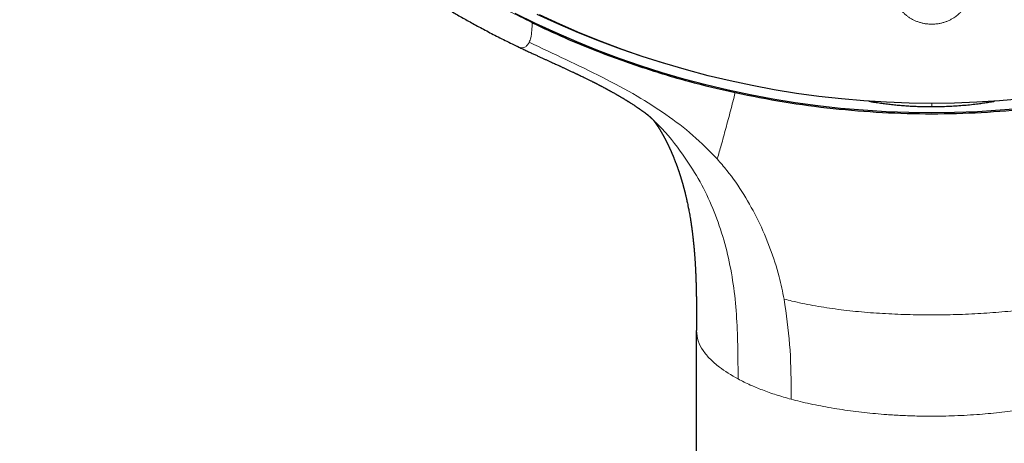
# Model space of a CAD drawing. Header units: millimetres. Extents: x 8 to 436, y 12 to 763.
# Tile 154 of 256: x 185 to 236, y 649 to 671. Entities that reach past the tile are written whole.
import ezdxf

# ---------------------------------------------------------------- set-up
doc = ezdxf.new("R2010")
doc.units = ezdxf.units.MM

msp = doc.modelspace()

# ---------------------------------------------------------------- linework, layer by layer
at = {"color": 252, "linetype": 'Continuous', "lineweight": 0}
for p, q in [((232, 667.014), (232, 666.845)), ((224.68, 651.609), (224.678, 652.069))]:
    msp.add_line(p, q, dxfattribs=at)
at = {"color": 7, "linetype": 'Continuous', "lineweight": 30}
msp.add_line((219.748, 532.008), (219.748, 655.183), dxfattribs=at)
at = {"color": 7, "linetype": 'Continuous', "lineweight": 30, "flags": 128}
for points in [[(232, 666.521), (230.81, 666.536), (229.621, 666.58), (228.434, 666.653), (227.249, 666.755), (226.068, 666.886), (224.89, 667.047), (223.717, 667.236), (222.55, 667.454), (221.39, 667.701), (220.237, 667.976), (219.092, 668.28), (217.955, 668.611), (216.828, 668.971), (215.712, 669.358), (214.607, 669.772), (213.514, 670.213), (212.433, 670.682), (211.366, 671.176), (210.313, 671.697)], [(218.024, 669.103), (216.922, 669.453), (215.804, 669.838), (214.697, 670.25), (213.602, 670.69), (212.519, 671.156), (211.45, 671.649)], [(236.704, 667.244), (235.531, 667.143), (234.355, 667.07), (233.178, 667.027), (232, 667.012), (230.822, 667.027), (229.645, 667.07), (228.469, 667.143), (227.296, 667.244), (226.126, 667.374), (224.96, 667.533), (223.799, 667.72), (222.644, 667.936), (221.495, 668.181), (220.353, 668.453), (219.219, 668.754), (218.094, 669.082), (216.979, 669.438), (215.873, 669.821), (214.779, 670.231), (213.697, 670.668), (212.627, 671.132), (211.57, 671.621)], [(236.751, 666.755), (235.566, 666.653), (234.379, 666.58), (233.19, 666.536), (232, 666.521)]]:
    msp.add_lwpolyline(points, dxfattribs=at)
at = {"color": 7, "linetype": 'Continuous', "lineweight": 30}
for points, knots in [([(184.502, 710.088), (184.502, 710.073), (184.502, 710.039), (184.501, 709.983), (184.501, 709.923), (184.501, 709.858), (184.502, 709.791), (184.502, 709.719), (184.502, 709.647), (184.503, 709.576), (184.503, 709.498), (184.504, 709.414), (184.505, 709.325), (184.506, 709.251), (184.507, 709.191), (184.508, 709.146), (184.509, 709.107), (184.51, 709.07), (184.51, 709.03), (184.511, 708.983), (184.513, 708.925), (184.514, 708.856), (184.516, 708.778), (184.518, 708.698), (184.521, 708.619), (184.523, 708.542), (184.526, 708.451), (184.53, 708.349), (184.534, 708.235), (184.539, 708.115), (184.545, 707.986), (184.551, 707.843), (184.559, 707.692), (184.568, 707.531), (184.577, 707.361), (184.587, 707.212), (184.595, 707.091), (184.601, 707.003), (184.606, 706.925), (184.611, 706.856), (184.615, 706.797), (184.619, 706.748), (184.622, 706.709), (184.624, 706.678), (184.626, 706.651), (184.628, 706.623), (184.631, 706.589), (184.634, 706.549), (184.638, 706.502), (184.642, 706.447), (184.648, 706.384), (184.654, 706.313), (184.661, 706.233), (184.668, 706.143), (184.677, 706.044), (184.687, 705.936), (184.698, 705.821), (184.71, 705.7), (184.734, 705.467), (184.771, 705.122), (184.826, 704.662), (184.873, 704.301), (184.908, 704.043), (184.93, 703.89), (184.952, 703.738), (184.974, 703.593), (184.994, 703.458), (185.013, 703.335), (185.029, 703.237), (185.041, 703.161), (185.05, 703.104), (185.059, 703.051), (185.066, 703.005), (185.072, 702.968), (185.077, 702.941), (185.08, 702.923), (185.083, 702.906), (185.086, 702.887), (185.091, 702.858), (185.098, 702.817), (185.107, 702.76), (185.119, 702.693), (185.132, 702.615), (185.148, 702.528), (185.164, 702.433), (185.182, 702.335), (185.2, 702.236), (185.234, 702.051), (185.286, 701.779), (185.37, 701.356), (185.473, 700.866), (185.598, 700.31), (185.72, 699.798), (185.838, 699.331), (185.918, 699.023), (185.971, 698.826), (185.993, 698.744), (186.014, 698.667), (186.033, 698.596), (186.052, 698.528), (186.07, 698.464), (186.087, 698.405), (186.1, 698.357), (186.11, 698.323), (186.116, 698.3), (186.12, 698.285), (186.125, 698.271), (186.13, 698.251), (186.138, 698.222), (186.15, 698.183), (186.163, 698.135), (186.18, 698.077), (186.199, 698.012), (186.221, 697.935), (186.248, 697.844), (186.279, 697.739), (186.313, 697.624), (186.351, 697.502), (186.389, 697.375), (186.45, 697.18), (186.532, 696.92), (186.635, 696.599), (186.739, 696.289), (186.841, 695.99), (186.941, 695.701), (187.041, 695.423), (187.138, 695.155), (187.223, 694.928), (187.294, 694.74), (187.352, 694.587), (187.409, 694.439), (187.465, 694.296), (187.52, 694.158), (187.573, 694.024), (187.625, 693.896), (187.673, 693.777), (187.718, 693.667), (187.76, 693.565), (187.801, 693.467), (187.84, 693.374), (187.876, 693.287), (187.908, 693.212), (187.933, 693.153), (187.953, 693.108), (187.967, 693.074), (187.978, 693.049), (187.988, 693.027), (187.997, 693.004), (188.01, 692.975), (188.025, 692.939), (188.045, 692.895), (188.067, 692.843), (188.093, 692.784), (188.12, 692.721), (188.149, 692.655), (188.179, 692.589), (188.233, 692.467), (188.314, 692.287), (188.423, 692.048), (188.538, 691.8), (188.658, 691.545), (188.784, 691.282), (188.924, 690.997), (189.077, 690.689), (189.244, 690.36), (189.418, 690.025), (189.607, 689.669), (189.81, 689.294), (189.985, 688.98), (190.118, 688.744), (190.206, 688.59), (190.292, 688.441), (190.381, 688.289), (190.47, 688.135), (190.562, 687.981), (190.649, 687.836), (190.731, 687.699), (190.809, 687.57), (190.873, 687.467), (190.922, 687.386), (190.958, 687.329), (190.99, 687.277), (191.017, 687.234), (191.038, 687.199), (191.055, 687.172), (191.071, 687.146), (191.089, 687.118), (191.111, 687.082), (191.137, 687.041), (191.169, 686.99), (191.208, 686.929), (191.254, 686.856), (191.305, 686.776), (191.362, 686.687), (191.424, 686.59), (191.493, 686.485), (191.567, 686.371), (191.646, 686.25), (191.732, 686.12), (191.824, 685.982), (191.922, 685.837), (192.046, 685.654), (192.195, 685.436), (192.367, 685.188), (192.615, 684.837), (192.941, 684.386), (193.349, 683.839), (193.68, 683.408), (193.93, 683.09), (194.096, 682.881), (194.263, 682.674), (194.431, 682.469), (194.597, 682.267), (194.764, 682.067), (194.929, 681.872), (195.092, 681.68), (195.25, 681.498), (195.372, 681.357), (195.461, 681.256), (195.518, 681.192), (195.574, 681.128), (195.629, 681.067), (195.681, 681.008), (195.729, 680.954), (195.771, 680.907), (195.807, 680.867), (195.837, 680.835), (195.86, 680.809), (195.877, 680.79), (195.893, 680.772), (195.912, 680.752), (195.934, 680.727), (195.964, 680.695), (196.002, 680.652), (196.051, 680.599), (196.107, 680.538), (196.171, 680.468), (196.243, 680.39), (196.324, 680.303), (196.412, 680.209), (196.508, 680.107), (196.604, 680.005), (196.699, 679.905), (196.792, 679.809), (196.89, 679.707), (196.992, 679.601), (197.17, 679.419), (197.42, 679.166), (197.744, 678.845), (198.111, 678.488), (198.523, 678.097), (198.98, 677.675), (199.436, 677.265), (199.893, 676.865), (200.348, 676.477), (200.803, 676.099), (201.182, 675.792), (201.483, 675.553), (201.702, 675.381), (201.912, 675.219), (202.113, 675.065), (202.304, 674.92), (202.482, 674.786), (202.649, 674.662), (202.802, 674.549), (202.947, 674.443), (203.084, 674.344), (203.196, 674.264), (203.285, 674.199), (203.354, 674.151), (203.417, 674.106), (203.474, 674.065), (203.522, 674.031), (203.561, 674.003), (203.592, 673.982), (203.617, 673.965), (203.639, 673.949), (203.662, 673.933), (203.689, 673.914), (203.726, 673.888), (203.772, 673.856), (203.83, 673.816), (203.897, 673.769), (203.974, 673.716), (204.061, 673.656), (204.158, 673.59), (204.265, 673.517), (204.382, 673.438), (204.509, 673.353), (204.646, 673.262), (204.793, 673.165), (204.947, 673.064), (205.108, 672.959), (205.275, 672.852), (205.451, 672.739), (205.636, 672.622), (205.831, 672.5), (206.036, 672.373), (206.25, 672.242), (206.477, 672.105), (206.719, 671.961), (206.975, 671.81), (207.242, 671.655), (207.519, 671.496), (207.809, 671.334), (208.109, 671.167), (208.421, 670.998), (208.744, 670.825), (209.079, 670.649), (209.426, 670.471), (209.784, 670.29), (210.119, 670.124), (210.334, 670.02), (210.426, 669.976)], [0, 0, 0, 0, 0.000894, 0.001956, 0.003195, 0.004397, 0.005735, 0.007208, 0.008683, 0.010087, 0.01142, 0.013371, 0.015146, 0.016745, 0.01782, 0.018734, 0.019488, 0.020154, 0.020952, 0.021897, 0.022989, 0.024447, 0.026067, 0.027679, 0.029265, 0.030824, 0.032356, 0.034708, 0.036995, 0.039236, 0.04192, 0.044789, 0.047842, 0.05108, 0.054503, 0.05811, 0.060052, 0.061825, 0.063405, 0.064791, 0.065984, 0.066967, 0.067763, 0.068373, 0.068811, 0.069406, 0.070057, 0.070861, 0.071822, 0.072941, 0.074216, 0.075649, 0.07724, 0.079074, 0.081082, 0.083262, 0.085614, 0.088108, 0.09063, 0.099764, 0.109103, 0.118645, 0.121741, 0.124858, 0.127995, 0.130996, 0.133746, 0.136246, 0.138495, 0.139756, 0.140921, 0.141992, 0.142965, 0.143764, 0.144245, 0.144597, 0.144898, 0.145281, 0.145748, 0.146682, 0.147835, 0.149208, 0.1508, 0.152612, 0.154589, 0.156612, 0.158641, 0.160676, 0.167996, 0.175394, 0.186756, 0.19827, 0.209853, 0.218584, 0.22735, 0.229108, 0.230852, 0.232473, 0.233949, 0.235279, 0.236737, 0.237967, 0.23897, 0.239745, 0.240131, 0.240419, 0.240654, 0.241061, 0.24167, 0.242449, 0.243507, 0.244715, 0.246073, 0.247582, 0.249574, 0.251778, 0.254196, 0.256825, 0.259519, 0.262184, 0.269177, 0.275959, 0.282529, 0.288887, 0.295034, 0.30097, 0.306694, 0.312207, 0.315564, 0.318838, 0.322028, 0.325127, 0.328076, 0.331024, 0.333787, 0.336365, 0.338758, 0.340966, 0.34299, 0.345137, 0.347028, 0.348662, 0.350039, 0.3509, 0.351617, 0.352233, 0.352585, 0.353058, 0.353689, 0.354479, 0.355447, 0.35658, 0.357878, 0.359297, 0.360737, 0.362194, 0.363667, 0.368759, 0.374039, 0.379506, 0.385161, 0.391003, 0.397004, 0.40423, 0.411621, 0.419176, 0.426896, 0.435738, 0.444787, 0.448398, 0.451974, 0.455417, 0.458725, 0.462487, 0.466059, 0.46944, 0.472631, 0.47563, 0.478439, 0.479885, 0.48127, 0.482489, 0.483499, 0.484334, 0.484938, 0.48541, 0.486126, 0.486958, 0.487929, 0.489041, 0.490547, 0.492251, 0.494154, 0.496255, 0.498555, 0.501053, 0.50375, 0.506645, 0.509739, 0.513031, 0.516521, 0.52021, 0.526226, 0.532237, 0.538238, 0.551838, 0.565383, 0.578876, 0.584161, 0.589439, 0.594708, 0.599969, 0.605183, 0.610223, 0.615407, 0.620382, 0.625146, 0.6297, 0.631431, 0.63313, 0.634797, 0.636431, 0.638027, 0.639468, 0.640704, 0.641737, 0.642653, 0.643313, 0.643766, 0.644211, 0.644739, 0.645386, 0.646152, 0.647365, 0.648791, 0.650431, 0.652285, 0.654391, 0.656719, 0.659269, 0.66204, 0.665032, 0.667538, 0.670181, 0.672961, 0.675877, 0.678914, 0.687963, 0.69693, 0.705815, 0.718193, 0.73041, 0.742464, 0.754357, 0.766088, 0.777658, 0.789065, 0.79476, 0.800203, 0.805394, 0.810334, 0.815022, 0.819459, 0.823412, 0.827141, 0.830646, 0.833928, 0.836987, 0.838722, 0.840376, 0.841915, 0.843269, 0.844435, 0.845413, 0.846059, 0.846641, 0.847166, 0.847657, 0.848291, 0.849103, 0.850242, 0.85161, 0.853209, 0.855036, 0.857094, 0.859381, 0.861899, 0.864645, 0.867622, 0.870828, 0.874264, 0.87793, 0.881588, 0.88545, 0.889515, 0.893783, 0.898255, 0.90293, 0.907808, 0.91289, 0.918431, 0.924195, 0.930183, 0.936393, 0.942827, 0.949483, 0.956363, 0.963465, 0.97079, 0.978339, 0.98611, 0.994104, 1, 1, 1, 1]), ([(211.189, 671.211), (211.748, 670.948), (212.865, 670.423), (214.779, 669.639), (216.928, 668.868), (219.322, 668.141), (220.951, 667.763), (221.766, 667.574)], [0, 0, 0, 0, 0.165872, 0.331913, 0.554474, 0.776941, 1, 1, 1, 1]), ([(210.435, 669.971), (210.507, 669.937), (210.646, 669.871), (210.851, 669.775), (211.045, 669.685), (211.23, 669.599), (211.404, 669.519), (211.568, 669.444), (211.722, 669.373), (211.868, 669.306), (212.005, 669.244), (212.134, 669.185), (212.251, 669.131), (212.357, 669.083), (212.452, 669.039), (212.534, 669.002), (212.603, 668.97), (212.662, 668.943), (212.72, 668.916), (212.779, 668.889), (212.843, 668.86), (212.909, 668.829), (212.979, 668.796), (213.05, 668.764), (213.121, 668.73), (213.193, 668.697), (213.264, 668.664), (213.33, 668.632), (213.387, 668.606), (213.433, 668.584), (213.465, 668.569), (213.485, 668.559), (213.5, 668.552), (213.517, 668.544), (213.54, 668.533), (213.569, 668.519), (213.602, 668.504), (213.694, 668.459), (213.817, 668.4), (213.972, 668.325), (214.104, 668.26), (214.212, 668.207), (214.291, 668.167), (214.337, 668.144), (214.378, 668.123), (214.41, 668.107), (214.436, 668.094), (214.456, 668.084), (214.476, 668.074), (214.502, 668.06), (214.535, 668.044), (214.576, 668.022), (214.621, 667.999), (214.661, 667.978), (214.691, 667.963), (214.712, 667.952), (214.731, 667.942), (214.748, 667.933), (214.763, 667.926), (214.778, 667.918), (214.796, 667.908), (214.825, 667.893), (214.864, 667.873), (214.908, 667.849), (214.951, 667.826), (214.988, 667.806), (215.02, 667.789), (215.045, 667.776), (215.067, 667.764), (215.087, 667.753), (215.111, 667.74), (215.139, 667.725), (215.171, 667.707), (215.204, 667.689), (215.237, 667.671), (215.267, 667.655), (215.299, 667.637), (215.339, 667.615), (215.388, 667.587), (215.442, 667.557), (215.495, 667.527), (215.543, 667.5), (215.585, 667.476), (215.622, 667.455), (215.657, 667.435), (215.691, 667.415), (215.727, 667.394), (215.767, 667.37), (215.809, 667.346), (215.849, 667.322), (215.886, 667.3), (215.922, 667.278), (215.958, 667.256), (215.998, 667.232), (216.042, 667.205), (216.083, 667.18), (216.119, 667.158), (216.146, 667.141), (216.169, 667.126), (216.192, 667.112), (216.217, 667.097), (216.243, 667.08), (216.272, 667.062), (216.313, 667.036), (216.365, 667.003), (216.423, 666.965), (216.474, 666.932), (216.517, 666.903), (216.555, 666.878), (216.587, 666.857), (216.614, 666.839), (216.639, 666.822), (216.664, 666.805), (216.689, 666.788), (216.715, 666.77), (216.745, 666.75), (216.773, 666.73), (216.799, 666.713), (216.822, 666.696), (216.845, 666.681), (216.868, 666.664), (216.892, 666.647), (216.917, 666.63), (216.942, 666.612), (216.967, 666.594), (216.992, 666.576), (217.016, 666.558), (217.042, 666.54), (217.061, 666.526), (217.077, 666.514), (217.087, 666.506), (217.1, 666.497), (217.114, 666.487), (217.126, 666.477), (217.136, 666.47), (217.144, 666.464), (217.152, 666.458), (217.16, 666.452), (217.163, 666.45), (217.163, 666.45), (217.163, 666.45), (217.165, 666.448), (217.17, 666.444), (217.176, 666.439), (217.184, 666.433), (217.193, 666.425), (217.204, 666.417), (217.215, 666.408), (217.226, 666.398), (217.236, 666.389), (217.248, 666.379), (217.261, 666.368), (217.28, 666.351), (217.292, 666.34), (217.31, 666.324), (217.329, 666.307), (217.348, 666.289), (217.367, 666.271), (217.386, 666.254), (217.405, 666.236), (217.424, 666.218), (217.442, 666.201), (217.459, 666.184), (217.476, 666.168), (217.489, 666.155), (217.498, 666.146), (217.505, 666.139), (217.512, 666.133), (217.517, 666.127), (217.525, 666.119), (217.535, 666.109), (217.541, 666.103), (217.543, 666.101), (217.544, 666.1)], [0, 0, 0, 0, 0.022855, 0.044633, 0.065334, 0.084957, 0.103502, 0.120969, 0.137357, 0.152667, 0.167548, 0.181244, 0.193756, 0.205083, 0.215224, 0.224181, 0.231215, 0.237314, 0.243345, 0.249752, 0.256537, 0.263698, 0.271238, 0.279154, 0.286585, 0.29432, 0.302338, 0.309683, 0.315843, 0.320818, 0.324607, 0.326211, 0.327545, 0.329372, 0.331851, 0.334981, 0.338755, 0.342767, 0.365239, 0.379067, 0.393694, 0.409151, 0.414856, 0.420127, 0.424595, 0.428259, 0.43112, 0.433177, 0.43488, 0.43781, 0.441888, 0.446013, 0.451882, 0.457005, 0.459583, 0.461935, 0.464066, 0.465975, 0.467664, 0.469166, 0.471129, 0.473796, 0.479106, 0.484297, 0.489151, 0.493668, 0.497097, 0.500017, 0.502428, 0.50447, 0.507133, 0.510609, 0.51429, 0.518073, 0.521959, 0.525637, 0.528627, 0.533277, 0.53945, 0.545878, 0.552109, 0.558176, 0.562724, 0.567116, 0.571308, 0.575138, 0.579214, 0.584299, 0.589494, 0.594381, 0.598966, 0.602919, 0.607319, 0.61223, 0.617529, 0.623436, 0.627485, 0.630678, 0.633471, 0.63627, 0.639212, 0.642562, 0.646192, 0.650011, 0.658151, 0.665696, 0.67234, 0.677442, 0.682485, 0.687234, 0.68989, 0.693331, 0.697014, 0.700016, 0.703171, 0.70765, 0.711912, 0.714943, 0.718086, 0.72157, 0.724311, 0.7279, 0.731592, 0.735095, 0.739181, 0.742399, 0.746671, 0.750286, 0.754579, 0.756262, 0.758053, 0.760266, 0.763271, 0.765863, 0.767647, 0.769506, 0.7721, 0.774809, 0.778578, 0.782188, 0.792518, 0.802918, 0.813394, 0.823586, 0.833362, 0.84298, 0.85275, 0.861269, 0.869708, 0.876975, 0.8841, 0.892512, 0.900415, 0.907099, 0.915894, 0.922775, 0.931022, 0.938175, 0.945071, 0.951078, 0.959513, 0.964927, 0.970458, 0.977277, 0.981566, 0.984055, 0.986754, 0.988977, 0.990904, 0.99254, 0.994372, 0.996779, 1, 1, 1, 1]), ([(221.766, 667.574), (222.611, 667.404), (224.297, 667.066), (226.856, 666.729), (229.425, 666.521), (232, 666.453), (234.575, 666.521), (237.144, 666.729), (239.703, 667.066), (241.389, 667.404), (242.234, 667.574)], [0, 0, 0, 0, 0.125524, 0.250559, 0.37525, 0.5, 0.624742, 0.749434, 0.874481, 1, 1, 1, 1]), ([(228.717, 667.127), (228.729, 667.124), (228.812, 667.11), (228.99, 667.08), (229.253, 667.04), (229.542, 667), (229.835, 666.965), (230.13, 666.934), (230.427, 666.907), (230.727, 666.885), (231.029, 666.868), (231.333, 666.855), (231.613, 666.848), (231.868, 666.845), (232.147, 666.845), (232.476, 666.85), (232.855, 666.863), (233.23, 666.883), (233.602, 666.911), (233.971, 666.945), (234.311, 666.983), (234.62, 667.023), (234.901, 667.064), (235.119, 667.098), (235.242, 667.12), (235.273, 667.126)], [0, 0, 0, 0, 0.005771, 0.039159, 0.08392, 0.12869, 0.173451, 0.2187, 0.263959, 0.309209, 0.354955, 0.400711, 0.446457, 0.480965, 0.515472, 0.572339, 0.629224, 0.686091, 0.742232, 0.79839, 0.854531, 0.898105, 0.941694, 0.985283, 1, 1, 1, 1]), ([(217.499, 666.145), (217.5, 666.144), (217.503, 666.14), (217.509, 666.133), (217.516, 666.123), (217.524, 666.113), (217.531, 666.104), (217.535, 666.098), (217.539, 666.093), (217.542, 666.088), (217.545, 666.084), (217.548, 666.081), (217.551, 666.077), (217.555, 666.072), (217.558, 666.067), (217.562, 666.061), (217.567, 666.055), (217.572, 666.048), (217.577, 666.041), (217.583, 666.033), (217.588, 666.026), (217.594, 666.017), (217.601, 666.008), (217.606, 666), (217.611, 665.994), (217.615, 665.988), (217.62, 665.981), (217.625, 665.973), (217.631, 665.964), (217.637, 665.955), (217.644, 665.945), (217.651, 665.936), (217.658, 665.926), (217.665, 665.916), (217.672, 665.905), (217.678, 665.895), (217.685, 665.886), (217.691, 665.877), (217.697, 665.868), (217.702, 665.86), (217.706, 665.853), (217.71, 665.848), (217.713, 665.843), (217.718, 665.836), (217.723, 665.827), (217.729, 665.819), (217.734, 665.811), (217.74, 665.802), (217.746, 665.792), (217.752, 665.783), (217.757, 665.775), (217.762, 665.767), (217.769, 665.756), (217.777, 665.744), (217.783, 665.734), (217.79, 665.723), (217.797, 665.711), (217.805, 665.699), (217.813, 665.686), (217.821, 665.673), (217.83, 665.659), (217.837, 665.647), (217.843, 665.637), (217.848, 665.629), (217.854, 665.619), (217.861, 665.607), (217.869, 665.594), (217.88, 665.576), (217.891, 665.557), (217.902, 665.538), (217.913, 665.52), (217.923, 665.502), (217.933, 665.486), (217.943, 665.469), (217.952, 665.453), (217.96, 665.438), (217.969, 665.423), (217.977, 665.408), (217.987, 665.391), (217.995, 665.376), (218.003, 665.361), (218.012, 665.347), (218.02, 665.332), (218.027, 665.318), (218.035, 665.304), (218.043, 665.29), (218.049, 665.279), (218.054, 665.269), (218.06, 665.258), (218.068, 665.244), (218.077, 665.227), (218.086, 665.21), (218.095, 665.194), (218.103, 665.178), (218.112, 665.162), (218.121, 665.145), (218.13, 665.126), (218.139, 665.109), (218.146, 665.095), (218.152, 665.083), (218.159, 665.07), (218.167, 665.055), (218.174, 665.04), (218.182, 665.026), (218.191, 665.007), (218.203, 664.983), (218.216, 664.957), (218.228, 664.933), (218.242, 664.906), (218.256, 664.876), (218.271, 664.845), (218.285, 664.816), (218.298, 664.79), (218.31, 664.763), (218.322, 664.737), (218.338, 664.704), (218.354, 664.669), (218.371, 664.631), (218.388, 664.594), (218.405, 664.557), (218.42, 664.523), (218.433, 664.492), (218.446, 664.464), (218.458, 664.436), (218.47, 664.407), (218.482, 664.38), (218.493, 664.354), (218.503, 664.331), (218.512, 664.309), (218.52, 664.291), (218.527, 664.272), (218.536, 664.252), (218.544, 664.232), (218.551, 664.214), (218.562, 664.189), (218.576, 664.154), (218.592, 664.112), (218.61, 664.068), (218.627, 664.023), (218.645, 663.978), (218.662, 663.932), (218.679, 663.887), (218.696, 663.843), (218.711, 663.801), (218.727, 663.757), (218.743, 663.715), (218.758, 663.671), (218.771, 663.635), (218.781, 663.605), (218.789, 663.582), (218.797, 663.56), (218.804, 663.538), (218.812, 663.515), (218.82, 663.492), (218.829, 663.467), (218.838, 663.439), (218.848, 663.409), (218.858, 663.38), (218.866, 663.356), (218.873, 663.333), (218.881, 663.307), (218.891, 663.278), (218.901, 663.246), (218.911, 663.215), (218.921, 663.183), (218.93, 663.153), (218.939, 663.123), (218.949, 663.093), (218.957, 663.064), (218.966, 663.035), (218.975, 663.007), (218.983, 662.978), (218.992, 662.949), (218.999, 662.922), (219.007, 662.896), (219.014, 662.871), (219.021, 662.847), (219.028, 662.822), (219.035, 662.799), (219.041, 662.777), (219.048, 662.752), (219.056, 662.722), (219.065, 662.689), (219.075, 662.655), (219.084, 662.62), (219.094, 662.583), (219.103, 662.546), (219.112, 662.514), (219.119, 662.487), (219.126, 662.46), (219.134, 662.43), (219.142, 662.398), (219.15, 662.365), (219.16, 662.324), (219.171, 662.279), (219.182, 662.233), (219.192, 662.193), (219.201, 662.155), (219.21, 662.114), (219.22, 662.071), (219.23, 662.027), (219.245, 661.961), (219.265, 661.87), (219.292, 661.742), (219.318, 661.613), (219.345, 661.478), (219.37, 661.344), (219.394, 661.207), (219.419, 661.061), (219.436, 660.953), (219.449, 660.875), (219.453, 660.844), (219.458, 660.817), (219.462, 660.789), (219.467, 660.755), (219.473, 660.716), (219.479, 660.671), (219.486, 660.622), (219.493, 660.572), (219.5, 660.525), (219.506, 660.481), (219.513, 660.425), (219.523, 660.354), (219.533, 660.271), (219.543, 660.193), (219.552, 660.118), (219.56, 660.044), (219.569, 659.966), (219.578, 659.881), (219.588, 659.79), (219.596, 659.71), (219.602, 659.645), (219.607, 659.601), (219.61, 659.56), (219.614, 659.519), (219.619, 659.472), (219.623, 659.421), (219.628, 659.367), (219.632, 659.314), (219.636, 659.264), (219.64, 659.22), (219.643, 659.179), (219.646, 659.139), (219.65, 659.095), (219.653, 659.046), (219.657, 658.996), (219.66, 658.946), (219.664, 658.889), (219.669, 658.827), (219.673, 658.757), (219.677, 658.689), (219.682, 658.616), (219.686, 658.538), (219.691, 658.455), (219.694, 658.381), (219.697, 658.319), (219.7, 658.272), (219.702, 658.231), (219.703, 658.195), (219.705, 658.157), (219.707, 658.109), (219.71, 658.046), (219.712, 657.979), (219.715, 657.911), (219.717, 657.845), (219.72, 657.778), (219.721, 657.717), (219.723, 657.666), (219.724, 657.627), (219.725, 657.594), (219.726, 657.56), (219.727, 657.518), (219.729, 657.466), (219.73, 657.409), (219.732, 657.349), (219.733, 657.273), (219.735, 657.177), (219.738, 657.059), (219.739, 656.955), (219.741, 656.869), (219.742, 656.806), (219.742, 656.747), (219.743, 656.698), (219.743, 656.659), (219.744, 656.631), (219.744, 656.612), (219.744, 656.595), (219.744, 656.576), (219.744, 656.553), (219.745, 656.525), (219.745, 656.486), (219.745, 656.435), (219.746, 656.368), (219.746, 656.289), (219.747, 656.196), (219.748, 656.09), (219.748, 655.97), (219.748, 655.837), (219.749, 655.691), (219.749, 655.532), (219.749, 655.36), (219.749, 655.241), (219.749, 655.18)], [0, 0, 0, 0, 0.001328, 0.007357, 0.011734, 0.017596, 0.021982, 0.023847, 0.02612, 0.028101, 0.029753, 0.031135, 0.032579, 0.034637, 0.036939, 0.038671, 0.040889, 0.043212, 0.046509, 0.048899, 0.051038, 0.053847, 0.057439, 0.059782, 0.061653, 0.063208, 0.065067, 0.067911, 0.070355, 0.072486, 0.07536, 0.078451, 0.080475, 0.083244, 0.086251, 0.088745, 0.090511, 0.092923, 0.09531, 0.097125, 0.098502, 0.099694, 0.100737, 0.10235, 0.10452, 0.106345, 0.107734, 0.109723, 0.11212, 0.113887, 0.115423, 0.11708, 0.119213, 0.121838, 0.123999, 0.125636, 0.128063, 0.130654, 0.132904, 0.13505, 0.138029, 0.140084, 0.141713, 0.143291, 0.144941, 0.146673, 0.149456, 0.152068, 0.155713, 0.158641, 0.161676, 0.164565, 0.16711, 0.169513, 0.172521, 0.174631, 0.176325, 0.179024, 0.181645, 0.183826, 0.18573, 0.187933, 0.190182, 0.192035, 0.194171, 0.196119, 0.197751, 0.198908, 0.200134, 0.202062, 0.204766, 0.207025, 0.209085, 0.211175, 0.213397, 0.215435, 0.217936, 0.220434, 0.222042, 0.223264, 0.225061, 0.227181, 0.228967, 0.230534, 0.232525, 0.23603, 0.239119, 0.241962, 0.244944, 0.248784, 0.252618, 0.255738, 0.259238, 0.261406, 0.264977, 0.268039, 0.272613, 0.276441, 0.280714, 0.284861, 0.288543, 0.291611, 0.294697, 0.297521, 0.300449, 0.303659, 0.305964, 0.308732, 0.310886, 0.312537, 0.314359, 0.316644, 0.318652, 0.320256, 0.322232, 0.326328, 0.330576, 0.334589, 0.339382, 0.343581, 0.347874, 0.35261, 0.356204, 0.360632, 0.364319, 0.3685, 0.37254, 0.376325, 0.378366, 0.380741, 0.382608, 0.384389, 0.38673, 0.388927, 0.390695, 0.393364, 0.396401, 0.398862, 0.40086, 0.402849, 0.404915, 0.407766, 0.410515, 0.413147, 0.415889, 0.418821, 0.421101, 0.423678, 0.426487, 0.428577, 0.431043, 0.43378, 0.435823, 0.438384, 0.440599, 0.442548, 0.444548, 0.446797, 0.448776, 0.45034, 0.452251, 0.455125, 0.457664, 0.460545, 0.463501, 0.46639, 0.469605, 0.472477, 0.474265, 0.476372, 0.479034, 0.481504, 0.484096, 0.487099, 0.491375, 0.49483, 0.49834, 0.500809, 0.504032, 0.507893, 0.51115, 0.514567, 0.523336, 0.53256, 0.544474, 0.553275, 0.5637, 0.575161, 0.584361, 0.596692, 0.599497, 0.601753, 0.603518, 0.605543, 0.608032, 0.610976, 0.614187, 0.617938, 0.621882, 0.62535, 0.628292, 0.631468, 0.63775, 0.643819, 0.649512, 0.654891, 0.659998, 0.665724, 0.671795, 0.678282, 0.685272, 0.689026, 0.69225, 0.694887, 0.697686, 0.701062, 0.704901, 0.708729, 0.712497, 0.716161, 0.719372, 0.722053, 0.724783, 0.727888, 0.731466, 0.735067, 0.738569, 0.74197, 0.747159, 0.751869, 0.756608, 0.76163, 0.767169, 0.773192, 0.779134, 0.782686, 0.786106, 0.78904, 0.791419, 0.793543, 0.797084, 0.801538, 0.806611, 0.811124, 0.815743, 0.82047, 0.825198, 0.82843, 0.831148, 0.833351, 0.83521, 0.838335, 0.842074, 0.846066, 0.850193, 0.854455, 0.861942, 0.870121, 0.879007, 0.88344, 0.888011, 0.892141, 0.895559, 0.898266, 0.90011, 0.901366, 0.902354, 0.903645, 0.90525, 0.90717, 0.909406, 0.913163, 0.917781, 0.923262, 0.929605, 0.936966, 0.945226, 0.954383, 0.96444, 0.975395, 0.987248, 1, 1, 1, 1])]:
    msp.add_open_spline(points, degree=3, knots=knots, dxfattribs=at)
at = {"color": 252, "linetype": 'Continuous', "lineweight": 0}
for points, knots in [([(211.189, 671.211), (210.361, 671.629), (208.701, 672.468), (206.322, 673.908), (204.035, 675.471), (201.862, 677.164), (199.769, 679.012), (197.771, 681.017), (195.882, 683.182), (194.145, 685.462), (192.568, 687.842), (191.163, 690.311), (189.935, 692.857), (188.887, 695.473), (188.023, 698.153), (187.346, 700.884), (186.862, 703.65), (186.558, 706.436), (186.52, 708.299), (186.501, 709.23)], [0, 0, 0, 0, 0.056574, 0.113415, 0.17016, 0.226689, 0.283221, 0.342868, 0.402514, 0.462416, 0.522329, 0.581975, 0.64161, 0.701258, 0.760904, 0.820805, 0.880718, 0.940364, 1, 1, 1, 1]), ([(232, 674.855), (232.001, 674.855), (232.029, 674.855), (232.086, 674.854), (232.169, 674.849), (232.253, 674.841), (232.337, 674.83), (232.42, 674.815), (232.503, 674.797), (232.586, 674.776), (232.667, 674.751), (232.746, 674.724), (232.832, 674.69), (232.925, 674.649), (233.024, 674.598), (233.112, 674.547), (233.19, 674.497), (233.258, 674.449), (233.323, 674.399), (233.392, 674.341), (233.465, 674.273), (233.54, 674.196), (233.605, 674.121), (233.66, 674.049), (233.712, 673.976), (233.765, 673.894), (233.816, 673.802), (233.858, 673.715), (233.892, 673.634), (233.92, 673.559), (233.944, 673.483), (233.967, 673.398), (233.987, 673.304), (234.002, 673.201), (234.011, 673.106), (234.014, 673.019), (234.013, 672.94), (234.009, 672.861), (233.999, 672.769), (233.983, 672.666), (233.957, 672.552), (233.922, 672.439), (233.885, 672.34), (233.847, 672.254), (233.805, 672.17), (233.752, 672.078), (233.687, 671.979), (233.614, 671.882), (233.542, 671.8), (233.476, 671.731), (233.41, 671.668), (233.334, 671.603), (233.248, 671.536), (233.165, 671.479), (233.087, 671.431), (233.014, 671.39), (232.938, 671.351), (232.862, 671.316), (232.785, 671.284), (232.707, 671.255), (232.627, 671.229), (232.546, 671.207), (232.464, 671.187), (232.38, 671.17), (232.295, 671.157), (232.204, 671.146), (232.105, 671.139), (231.999, 671.137), (231.893, 671.139), (231.795, 671.146), (231.704, 671.157), (231.621, 671.17), (231.539, 671.186), (231.457, 671.206), (231.376, 671.228), (231.295, 671.254), (231.215, 671.284), (231.137, 671.316), (231.062, 671.351), (230.988, 671.388), (230.917, 671.429), (230.846, 671.472), (230.778, 671.518), (230.711, 671.568), (230.646, 671.62), (230.584, 671.674), (230.525, 671.73), (230.469, 671.788), (230.416, 671.848), (230.365, 671.91), (230.317, 671.975), (230.272, 672.041), (230.229, 672.11), (230.186, 672.188), (230.143, 672.275), (230.102, 672.372), (230.07, 672.462), (230.046, 672.546), (230.027, 672.623), (230.011, 672.701), (229.998, 672.788), (229.989, 672.884), (229.985, 672.987), (229.988, 673.082), (229.995, 673.169), (230.004, 673.248), (230.018, 673.326), (230.037, 673.412), (230.062, 673.505), (230.096, 673.604), (230.132, 673.693), (230.17, 673.773), (230.207, 673.844), (230.248, 673.914), (230.299, 673.993), (230.362, 674.08), (230.439, 674.172), (230.522, 674.261), (230.602, 674.336), (230.677, 674.398), (230.75, 674.454), (230.832, 674.512), (230.925, 674.57), (231.014, 674.618), (231.097, 674.659), (231.175, 674.693), (231.254, 674.724), (231.334, 674.751), (231.415, 674.776), (231.504, 674.799), (231.605, 674.82), (231.716, 674.838), (231.819, 674.849), (231.914, 674.854), (231.971, 674.855), (232, 674.855)], [0, 0, 0, 0, 0.000143, 0.006755, 0.013367, 0.020026, 0.026684, 0.033396, 0.040108, 0.04693, 0.053752, 0.060364, 0.066976, 0.075887, 0.084804, 0.093715, 0.100536, 0.107358, 0.113969, 0.12058, 0.1295, 0.138428, 0.147349, 0.154175, 0.161001, 0.169853, 0.178712, 0.187564, 0.1943, 0.201036, 0.20787, 0.214703, 0.223565, 0.232432, 0.241294, 0.248036, 0.254779, 0.26162, 0.268461, 0.278405, 0.288349, 0.298452, 0.308555, 0.3154, 0.322245, 0.332186, 0.342128, 0.352229, 0.362329, 0.369173, 0.376016, 0.384871, 0.393734, 0.402589, 0.409328, 0.416067, 0.422904, 0.429742, 0.436355, 0.442968, 0.449627, 0.456286, 0.463018, 0.469749, 0.476578, 0.483408, 0.491719, 0.50003, 0.508434, 0.516838, 0.523453, 0.530067, 0.536728, 0.543388, 0.550102, 0.556817, 0.563641, 0.570465, 0.57708, 0.583694, 0.590354, 0.597015, 0.603729, 0.610443, 0.617267, 0.624091, 0.630703, 0.637316, 0.643975, 0.650634, 0.657365, 0.664095, 0.670924, 0.677752, 0.686607, 0.69547, 0.704325, 0.711063, 0.717801, 0.724637, 0.731474, 0.740337, 0.749207, 0.75807, 0.764814, 0.771559, 0.778402, 0.785244, 0.79411, 0.802982, 0.811848, 0.818594, 0.825341, 0.832186, 0.83903, 0.84897, 0.858909, 0.869007, 0.879106, 0.885948, 0.89279, 0.901642, 0.910501, 0.919354, 0.92609, 0.932827, 0.939662, 0.946497, 0.953096, 0.959696, 0.968589, 0.97749, 0.986383, 0.993192, 1, 1, 1, 1]), ([(211.035, 670.193), (211.066, 670.269), (211.137, 670.446), (211.176, 670.801), (211.185, 671.074), (211.19, 671.211)], [0, 0, 0, 0, 0.274071, 0.636724, 1, 1, 1, 1]), ([(210.432, 669.988), (210.461, 669.97), (210.589, 669.888), (210.767, 669.902), (210.937, 670.025), (211.003, 670.137), (211.035, 670.193)], [0, 0, 0, 0, 0.127001, 0.562764, 0.781097, 1, 1, 1, 1]), ([(220.821, 664.12), (220.409, 664.539), (219.585, 665.377), (218.172, 666.447), (216.592, 667.453), (214.838, 668.391), (212.945, 669.293), (211.672, 669.893), (211.035, 670.193)], [0, 0, 0, 0, 0.1555327, 0.310876, 0.4660962, 0.644211, 0.822196, 1, 1, 1, 1]), ([(220.837, 664.153), (220.903, 664.375), (221.044, 664.859), (221.274, 665.706), (221.519, 666.63), (221.683, 667.259), (221.766, 667.574)], [0, 0, 0, 0, 0.2207139, 0.4803751, 0.7402093, 1, 1, 1, 1]), ([(217.536, 666.102), (217.554, 666.086), (218.075, 665.619), (218.824, 664.671), (219.768, 663.276), (220.466, 661.913), (221.022, 660.47), (221.434, 658.962), (221.707, 657.409), (221.857, 655.83), (221.903, 654.242), (221.911, 653.183), (221.915, 652.653)], [0, 0, 0, 0, 0.0050579, 0.1471407, 0.2537395, 0.3603176, 0.4669018, 0.5735002, 0.6800861, 0.7867191, 0.8933528, 1, 1, 1, 1]), ([(220.821, 664.12), (220.994, 663.922), (221.502, 663.343), (222.233, 662.276), (222.982, 660.925), (223.597, 659.493), (224.042, 658.117), (224.23, 657.205), (224.311, 656.814)], [0, 0, 0, 0, 0.098274, 0.287868, 0.477619, 0.667482, 0.857274, 1, 1, 1, 1]), ([(224.678, 652.069), (224.669, 652.867), (224.65, 654.462), (224.424, 656.03), (224.311, 656.814)], [0, 0, 0, 0, 0.499977, 1, 1, 1, 1]), ([(224.332, 656.82), (224.46, 656.787), (224.93, 656.666), (225.8, 656.485), (226.965, 656.3), (228.183, 656.161), (229.437, 656.066), (230.712, 656.012), (231.998, 655.995), (233.284, 656.012), (234.559, 656.066), (235.812, 656.162), (237.03, 656.302), (238.195, 656.488), (239.066, 656.668), (239.537, 656.788), (239.665, 656.821)], [0, 0, 0, 0, 0.029322, 0.107812, 0.186253, 0.264511, 0.342823, 0.421337, 0.499998, 0.578609, 0.657054, 0.735384, 0.813727, 0.892247, 0.970764, 1, 1, 1, 1]), ([(219.748, 655.183), (219.766, 655.001), (219.8, 654.651), (220.061, 654.153), (220.439, 653.7), (221.005, 653.198), (221.567, 652.866), (221.912, 652.662)], [0, 0, 0, 0, 0.204367, 0.395561, 0.573592, 0.738467, 1, 1, 1, 1]), ([(221.912, 652.662), (222.118, 652.556), (222.507, 652.355), (222.963, 652.174), (223.177, 652.089)], [0, 0, 0, 0, 0.53006, 1, 1, 1, 1]), ([(223.177, 652.089), (223.414, 652.003), (223.886, 651.832), (224.416, 651.683), (224.678, 651.61)], [0, 0, 0, 0, 0.503981, 1, 1, 1, 1]), ([(239.32, 651.61), (239.167, 651.57), (238.676, 651.442), (237.799, 651.252), (236.677, 651.06), (235.523, 650.91), (234.306, 650.799), (233.276, 650.745), (232.604, 650.729), (232.337, 650.726), (232.224, 650.725), (232.111, 650.724), (232.036, 650.724), (231.999, 650.724), (231.87, 650.724), (231.611, 650.726), (231.222, 650.733), (230.831, 650.744), (230.44, 650.761), (230.048, 650.782), (229.392, 650.826), (228.475, 650.91), (227.321, 651.06), (226.199, 651.252), (225.322, 651.442), (224.831, 651.57), (224.678, 651.61)], [0, 0, 0, 0, 0.03661, 0.117458, 0.196751, 0.274567, 0.350989, 0.435025, 0.471531, 0.478669, 0.485796, 0.492913, 0.500019, 0.500021, 0.500038, 0.52452, 0.549154, 0.57392, 0.598821, 0.62386, 0.649042, 0.725477, 0.803307, 0.882615, 0.963479, 1, 1, 1, 1])]:
    msp.add_open_spline(points, degree=3, knots=knots, dxfattribs=at)

doc.saveas('drawing.dxf')
